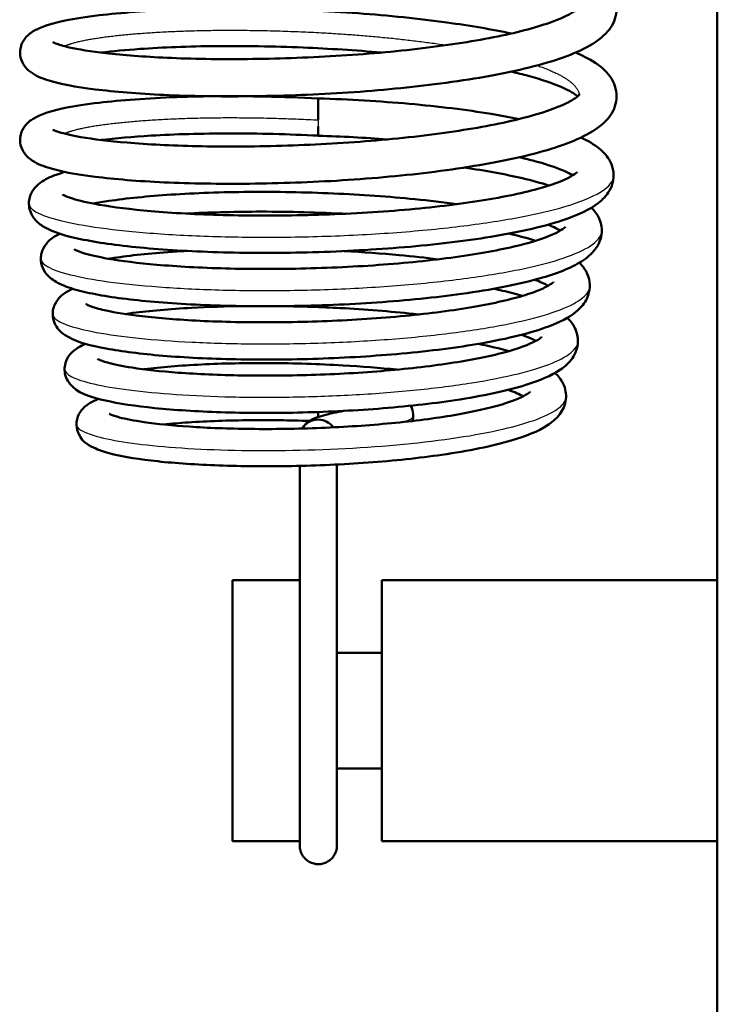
# Model space of a CAD drawing. Header units: millimetres. Extents: x 155 to 950, y -844 to 1327.
# Tile 4 of 56: x 252 to 271, y 86 to 113. Entities that reach past the tile are written whole.
import ezdxf

# ---------------------------------------------------------------- set-up
doc = ezdxf.new("R2010")
doc.units = ezdxf.units.MM
doc.header["$LTSCALE"] = 0.75
doc.layers.add('Visible', color=7, linetype='Continuous', lineweight=50)
doc.layers.add('Visible Narrow', color=7, linetype='Continuous', lineweight=25)

msp = doc.modelspace()

# ---------------------------------------------------------------- linework, layer by layer
at = {"layer": 'Visible'}
for p, q in [((271.063, 83.194, 27.449), (271.063, 192.994, 27.449)), ((258.063, 97.694, 21.449), (259.864, 97.694, 21.449)), ((262.063, 97.694, 21.449), (271.063, 97.694, 21.449)), ((260.861, 95.744, 21.449), (262.063, 95.744, 21.449)), ((260.861, 92.644, 21.449), (262.063, 92.644, 21.449)), ((258.063, 90.694, 21.449), (259.864, 90.694, 21.449)), ((262.063, 90.694, 21.449), (271.063, 90.694, 21.449))]:
    msp.add_line(p, q, dxfattribs=at)
at = {"layer": 'Visible', "extrusion": (1, -3.92813e-10, -2.36661e-10)}
msp.add_arc((110.113, 15.542, 260.363), 0.5, 0.1404, 98.9739, dxfattribs=at)
at = {"layer": 'Visible', "extrusion": (1, 3.83912e-13, -1.54921e-12)}
msp.add_arc((110.113, 15.542, 260.363), 0.5, 120.7537, 180, dxfattribs=at)
at = {"layer": 'Visible', "extrusion": (1, 0, 0)}
msp.add_arc((102.454, 15.912, 260.363), 0.5, 120.0351, 140.0355, dxfattribs=at)
at = {"layer": 'Visible', "extrusion": (-0.083932, -0.159814, 0.983572)}
for start, end in [(117.3189, 177.1672), (63.3877, 117.3189)]:
    msp.add_arc((183.31, 211.386, -16.69), 0.5, start, end, dxfattribs=at)
at = {"layer": 'Visible', "extrusion": (-1, 0, 0)}
for centre in [(-94.194, 21.449, -258.063), (-94.194, 21.449, -262.063)]:
    msp.add_arc(centre, 3.5, 0, 180, dxfattribs=at)
at = {"layer": 'Visible'}
for points, knots in [([(267.261, 114.187, 20.315), (267.296, 114.172, 20.375), (267.33, 114.157, 20.437), (267.789, 113.946, 21.283), (268.13, 113.734, 22.141), (268.362, 113.188, 23.305), (268.381, 112.988, 23.651), (268.292, 112.632, 24.348), (268.194, 112.481, 24.706), (267.915, 112.189, 25.552), (267.713, 112.06, 26.044), (267.043, 111.727, 27.361), (266.464, 111.542, 28.155), (265.104, 111.229, 29.431), (264.32, 111.098, 29.947), (262.701, 110.894, 30.634), (261.855, 110.815, 30.839), (260.176, 110.709, 30.959), (259.323, 110.68, 30.883), (257.709, 110.662, 30.467), (256.928, 110.675, 30.125), (255.529, 110.739, 29.222), (254.896, 110.792, 28.647), (253.847, 110.922, 27.342), (253.426, 111, 26.594), (252.93, 111.16, 25.387), (252.785, 111.217, 24.94), (252.578, 111.372, 24.309), (252.512, 111.434, 24.115), (252.413, 111.593, 23.788), (252.378, 111.681, 23.649), (252.354, 111.889, 23.356), (252.378, 112.008, 23.196), (252.463, 112.186, 22.879), (252.517, 112.251, 22.72), (252.649, 112.375, 22.32), (252.728, 112.423, 22.075), (253.017, 112.568, 21.22), (253.261, 112.637, 20.611), (253.834, 112.755, 19.572), (254.138, 112.802, 19.124), (255.066, 112.911, 18.019), (255.781, 112.964, 17.416), (257.296, 113.019, 16.543), (258.105, 113.024, 16.238), (259.747, 112.992, 15.91), (260.602, 112.955, 15.881), (262.25, 112.836, 16.09), (263.064, 112.752, 16.331), (264.432, 112.565, 16.988), (265.018, 112.466, 17.377), (265.54, 112.354, 17.829)], [107.169127, 107.169127, 107.169127, 107.169127, 107.190615, 107.190615, 107.464965, 107.464965, 107.582446, 107.582446, 107.701109, 107.701109, 107.863836, 107.863836, 108.155366, 108.155366, 108.431114, 108.431114, 108.686474, 108.686474, 108.936959, 108.936959, 109.186278, 109.186278, 109.436877, 109.436877, 109.690065, 109.690065, 109.831244, 109.831244, 109.894777, 109.894777, 109.944308, 109.944308, 110.002931, 110.002931, 110.056365, 110.056365, 110.134577, 110.134577, 110.330573, 110.330573, 110.492276, 110.492276, 110.764749, 110.764749, 111.017112, 111.017112, 111.267328, 111.267328, 111.516756, 111.516756, 111.725896, 111.725896, 111.725896, 111.725896]), ([(253.241, 112.124, 24.624), (253.241, 112.124, 24.63), (253.241, 112.124, 24.636), (253.242, 112.123, 24.893), (253.27, 112.107, 25.145), (253.393, 112.058, 25.801), (253.518, 112.019, 26.204), (253.927, 111.927, 27.167), (254.263, 111.873, 27.716), (255.126, 111.776, 28.78), (255.688, 111.731, 29.285), (256.963, 111.673, 30.127), (257.701, 111.662, 30.458), (259.229, 111.677, 30.87), (260.04, 111.704, 30.953), (261.627, 111.799, 30.86), (262.424, 111.87, 30.682), (263.892, 112.047, 30.089), (264.583, 112.154, 29.668), (265.757, 112.394, 28.646), (266.261, 112.531, 28.035), (266.994, 112.801, 26.72), (267.246, 112.948, 25.998), (267.363, 113.055, 25.005), (267.374, 113.073, 24.748), (267.374, 113.073, 24.49)], [5.925166, 5.925166, 5.925166, 5.925166, 5.927007, 5.927007, 6.002397, 6.002397, 6.127857, 6.127857, 6.317759, 6.317759, 6.53983, 6.53983, 6.776327, 6.776327, 7.014642, 7.014642, 7.254117, 7.254117, 7.492509, 7.492509, 7.726743, 7.726743, 7.951379, 7.951379, 8.028447, 8.028447, 8.028447, 8.028447]), ([(262.053, 111.843, 16.111), (261.369, 111.904, 15.955), (260.654, 111.949, 15.895), (259.16, 112.01, 15.985), (258.363, 112.024, 16.163), (256.883, 112.01, 16.757), (256.183, 111.982, 17.181), (255.195, 111.913, 18.024), (254.844, 111.88, 18.394), (254.537, 111.843, 18.794)], [4.4630182, 4.4630182, 4.4630182, 4.4630182, 4.673831, 4.673831, 4.9126297, 4.9126297, 5.1520129, 5.1520129, 5.3028443, 5.3028443, 5.3028443, 5.3028443]), ([(267.261, 111.843, 19.934), (267.296, 111.828, 19.995), (267.33, 111.813, 20.056), (267.789, 111.601, 20.903), (268.13, 111.39, 21.76), (268.362, 110.844, 22.924), (268.381, 110.644, 23.27), (268.292, 110.288, 23.967), (268.194, 110.137, 24.325), (267.915, 109.844, 25.172), (267.713, 109.716, 25.663), (267.043, 109.383, 26.98), (266.464, 109.198, 27.775), (265.104, 108.885, 29.051), (264.32, 108.754, 29.566), (262.701, 108.549, 30.253), (261.855, 108.47, 30.458), (260.176, 108.365, 30.579), (259.323, 108.336, 30.502), (257.709, 108.318, 30.086), (256.928, 108.33, 29.744), (255.529, 108.395, 28.841), (254.896, 108.447, 28.266), (253.847, 108.578, 26.961), (253.426, 108.656, 26.213), (252.93, 108.816, 25.006), (252.785, 108.873, 24.559), (252.578, 109.028, 23.928), (252.512, 109.09, 23.734), (252.413, 109.248, 23.407), (252.378, 109.337, 23.268), (252.354, 109.545, 22.975), (252.378, 109.664, 22.815), (252.463, 109.842, 22.498), (252.517, 109.907, 22.339), (252.649, 110.031, 21.939), (252.728, 110.079, 21.694), (253.017, 110.224, 20.839), (253.261, 110.293, 20.23), (253.834, 110.411, 19.191), (254.138, 110.458, 18.743), (255.066, 110.566, 17.638), (255.781, 110.62, 17.035), (257.296, 110.675, 16.162), (258.105, 110.68, 15.858), (259.401, 110.654, 15.599), (259.883, 110.638, 15.548), (260.363, 110.615, 15.543)], [112.002753, 112.002753, 112.002753, 112.002753, 112.024241, 112.024241, 112.298591, 112.298591, 112.416072, 112.416072, 112.534735, 112.534735, 112.697462, 112.697462, 112.988992, 112.988992, 113.26474, 113.26474, 113.5201, 113.5201, 113.770585, 113.770585, 114.019904, 114.019904, 114.270503, 114.270503, 114.523691, 114.523691, 114.66487, 114.66487, 114.728404, 114.728404, 114.777934, 114.777934, 114.836557, 114.836557, 114.889991, 114.889991, 114.968203, 114.968203, 115.164199, 115.164199, 115.325902, 115.325902, 115.598375, 115.598375, 115.850738, 115.850738, 115.994945, 115.994945, 115.994945, 115.994945]), ([(267.318, 110.671, 21.467), (267.246, 110.731, 20.959), (267.098, 110.823, 20.462), (266.661, 111.015, 19.471), (266.352, 111.121, 18.975), (265.848, 111.258, 18.356), (265.698, 111.295, 18.19), (265.54, 111.331, 18.032)], [3.6602878, 3.6602878, 3.6602878, 3.6602878, 3.8150744, 3.8150744, 3.9902859, 3.9902859, 4.0579436, 4.0579436, 4.0579436, 4.0579436]), ([(253.241, 109.78, 24.243), (253.241, 109.78, 24.335), (253.244, 109.778, 24.427), (253.273, 109.762, 24.824), (253.331, 109.736, 25.128), (253.543, 109.668, 25.92), (253.745, 109.62, 26.4), (254.326, 109.52, 27.436), (254.749, 109.469, 27.98), (255.782, 109.382, 28.983), (256.422, 109.347, 29.434), (257.82, 109.317, 30.123), (258.599, 109.321, 30.361), (260.174, 109.367, 30.578), (260.991, 109.41, 30.557), (262.552, 109.539, 30.263), (263.317, 109.626, 29.985), (264.691, 109.83, 29.211), (265.318, 109.949, 28.704), (266.334, 110.209, 27.545), (266.745, 110.352, 26.881), (267.138, 110.545, 25.845), (267.232, 110.603, 25.506), (267.351, 110.695, 24.817), (267.374, 110.729, 24.464), (267.374, 110.729, 24.109)], [1.292374, 1.292374, 1.292374, 1.292374, 1.319929, 1.319929, 1.41202, 1.41202, 1.566633, 1.566633, 1.769699, 1.769699, 1.999316, 1.999316, 2.237368, 2.237368, 2.47648, 2.47648, 2.715577, 2.715577, 2.953358, 2.953358, 3.184567, 3.184567, 3.290529, 3.290529, 3.396194, 3.396194, 3.396194, 3.396194]), ([(260.363, 110.613, 15.542), (261.187, 110.587, 15.541), (262.02, 110.538, 15.675), (263.586, 110.399, 16.194), (264.338, 110.307, 16.586), (265.26, 110.154, 17.275), (265.51, 110.108, 17.487), (265.746, 110.059, 17.715)], [0.0000105, 0.0000105, 0.0000105, 0.0000105, 0.2472673, 0.2472673, 0.4967186, 0.4967186, 0.595469, 0.595469, 0.595469, 0.595469]), ([(260.363, 109.615, 15.543), (259.563, 109.654, 15.547), (258.752, 109.674, 15.683), (257.238, 109.674, 16.199), (256.516, 109.653, 16.586), (255.38, 109.585, 17.455), (254.923, 109.545, 17.91), (254.537, 109.499, 18.413)], [0.0000099, 0.0000099, 0.0000099, 0.0000099, 0.2403179, 0.2403179, 0.4797963, 0.4797963, 0.6697488, 0.6697488, 0.6697488, 0.6697488]), ([(267.406, 109.564, 19.997), (267.593, 109.478, 20.371), (267.755, 109.383, 20.755), (267.996, 109.189, 21.421), (268.087, 109.095, 21.704), (268.206, 108.901, 22.165), (268.244, 108.812, 22.348), (268.308, 108.522, 22.896), (268.264, 108.303, 23.267), (268.091, 108.004, 23.96), (267.985, 107.898, 24.284), (267.639, 107.631, 25.222), (267.352, 107.499, 25.835), (266.474, 107.191, 27.238), (265.785, 107.032, 27.997), (264.292, 106.788, 29.096), (263.499, 106.693, 29.495), (261.884, 106.557, 29.984), (261.044, 106.511, 30.094), (259.404, 106.466, 30.041), (258.582, 106.465, 29.879), (257.057, 106.505, 29.311), (256.334, 106.545, 28.899), (255.069, 106.66, 27.88), (254.513, 106.735, 27.258), (253.612, 106.916, 25.877), (253.274, 107.009, 25.096), (252.915, 107.224, 24.062), (252.83, 107.286, 23.807), (252.731, 107.408, 23.492), (252.71, 107.438, 23.422), (252.632, 107.57, 23.147), (252.593, 107.706, 22.947), (252.611, 107.954, 22.575), (252.655, 108.063, 22.395), (252.768, 108.235, 22.011), (252.837, 108.299, 21.805), (253.036, 108.446, 21.216), (253.173, 108.508, 20.829), (253.405, 108.592, 20.282), (253.482, 108.617, 20.113), (253.565, 108.641, 19.946)], [0.882354, 0.882354, 0.882354, 0.882354, 1.009686, 1.009686, 1.10264, 1.10264, 1.164086, 1.164086, 1.289921, 1.289921, 1.396223, 1.396223, 1.60061, 1.60061, 1.901182, 1.901182, 2.161436, 2.161436, 2.409213, 2.409213, 2.653894, 2.653894, 2.897466, 2.897466, 3.142517, 3.142517, 3.395025, 3.395025, 3.477169, 3.477169, 3.500646, 3.500646, 3.571883, 3.571883, 3.635045, 3.635045, 3.702526, 3.702526, 3.826581, 3.826581, 3.882609, 3.882609, 3.882609, 3.882609]), ([(267.184, 108.549, 20.671), (267.133, 108.581, 20.441), (267.067, 108.618, 20.214), (266.802, 108.74, 19.48), (266.542, 108.831, 18.99), (266.083, 108.957, 18.335), (265.924, 108.996, 18.135), (265.755, 109.035, 17.943)], [19.7496219, 19.7496219, 19.7496219, 19.7496219, 19.8206691, 19.8206691, 19.9865633, 19.9865633, 20.063663, 20.063663, 20.063663, 20.063663]), ([(253.504, 108.037, 23.996), (253.504, 108.037, 24.158), (253.515, 108.03, 24.321), (253.576, 107.997, 24.829), (253.66, 107.961, 25.172), (253.947, 107.872, 26.006), (254.192, 107.815, 26.49), (254.866, 107.697, 27.503), (255.338, 107.638, 28.019), (256.449, 107.54, 28.926), (257.114, 107.504, 29.311), (258.533, 107.466, 29.86), (259.308, 107.465, 30.024), (260.854, 107.504, 30.101), (261.647, 107.544, 30.012), (263.141, 107.662, 29.593), (263.863, 107.742, 29.257), (265.134, 107.931, 28.386), (265.703, 108.043, 27.84), (266.594, 108.279, 26.624), (266.938, 108.41, 25.938), (267.215, 108.565, 24.903), (267.27, 108.608, 24.577), (267.303, 108.64, 24.111), (267.307, 108.646, 23.974), (267.307, 108.646, 23.835)], [17.389061, 17.389061, 17.389061, 17.389061, 17.437698, 17.437698, 17.542914, 17.542914, 17.703756, 17.703756, 17.909777, 17.909777, 18.134941, 18.134941, 18.366401, 18.366401, 18.599692, 18.599692, 18.833339, 18.833339, 19.065532, 19.065532, 19.291289, 19.291289, 19.390342, 19.390342, 19.431713, 19.431713, 19.431713, 19.431713]), ([(264.274, 108.758, 16.727), (264.85, 108.676, 17.084), (265.38, 108.579, 17.523), (266.094, 108.411, 18.297), (266.332, 108.347, 18.598), (266.546, 108.278, 18.913)], [5.1418351, 5.1418351, 5.1418351, 5.1418351, 5.3460789, 5.3460789, 5.4617822, 5.4617822, 5.4617822, 5.4617822]), ([(264.073, 107.777, 16.689), (263.717, 107.827, 16.465), (263.34, 107.872, 16.273), (262.26, 107.981, 15.841), (261.514, 108.033, 15.675), (260.014, 108.098, 15.583), (259.24, 108.112, 15.66), (257.77, 108.1, 16.049), (257.056, 108.075, 16.369), (255.785, 107.992, 17.207), (255.211, 107.933, 17.737), (254.597, 107.841, 18.534), (254.456, 107.817, 18.74), (254.327, 107.792, 18.953)], [15.75197, 15.75197, 15.75197, 15.75197, 15.878282, 15.878282, 16.102338, 16.102338, 16.329652, 16.329652, 16.558532, 16.558532, 16.7871, 16.7871, 16.861661, 16.861661, 16.861661, 16.861661]), ([(267.688, 107.685, 21.264), (267.766, 107.607, 21.497), (267.836, 107.516, 21.73), (267.941, 107.294, 22.2), (267.971, 107.158, 22.438), (267.953, 106.852, 22.977), (267.882, 106.693, 23.287), (267.689, 106.436, 23.943), (267.563, 106.334, 24.294), (267.131, 106.059, 25.339), (266.755, 105.915, 26.023), (265.719, 105.623, 27.366), (265.003, 105.483, 28.01), (263.507, 105.275, 28.901), (262.731, 105.197, 29.204), (261.166, 105.089, 29.525), (260.358, 105.056, 29.558), (258.803, 105.034, 29.366), (258.035, 105.043, 29.141), (256.631, 105.1, 28.469), (255.977, 105.148, 28.015), (254.855, 105.273, 26.934), (254.377, 105.352, 26.292), (253.81, 105.494, 25.247), (253.643, 105.547, 24.873), (253.379, 105.661, 24.192), (253.273, 105.717, 23.886), (253.11, 105.856, 23.405), (253.048, 105.922, 23.225), (252.959, 106.082, 22.914), (252.93, 106.17, 22.779), (252.912, 106.381, 22.475), (252.942, 106.505, 22.303), (253.037, 106.689, 21.958), (253.097, 106.756, 21.784), (253.243, 106.886, 21.354), (253.332, 106.938, 21.094), (253.428, 106.984, 20.837)], [5.73014, 5.73014, 5.73014, 5.73014, 5.807424, 5.807424, 5.889167, 5.889167, 5.993468, 5.993468, 6.108536, 6.108536, 6.342596, 6.342596, 6.624676, 6.624676, 6.868721, 6.868721, 7.104984, 7.104984, 7.338922, 7.338922, 7.57219, 7.57219, 7.807831, 7.807831, 7.93133, 7.93133, 8.029475, 8.029475, 8.089291, 8.089291, 8.137774, 8.137774, 8.200406, 8.200406, 8.258517, 8.258517, 8.342065, 8.342065, 8.342065, 8.342065]), ([(256.824, 107.525, 16.634), (257.41, 107.556, 16.299), (258.049, 107.574, 16.045), (259.448, 107.579, 15.709), (260.232, 107.561, 15.65), (261.014, 107.522, 15.719), (261.035, 107.521, 15.721), (261.056, 107.52, 15.723)], [8.8944462, 8.8944462, 8.8944462, 8.8944462, 9.0964086, 9.0964086, 9.326091, 9.326091, 9.3323869, 9.3323869, 9.3323869, 9.3323869]), ([(266.855, 107.069, 20.422), (266.82, 107.09, 20.274), (266.778, 107.113, 20.129), (266.67, 107.166, 19.805), (266.6, 107.196, 19.628), (266.522, 107.227, 19.454)], [15.2711875, 15.2711875, 15.2711875, 15.2711875, 15.3169375, 15.3169375, 15.3746706, 15.3746706, 15.3746706, 15.3746706]), ([(253.816, 106.567, 23.735), (253.816, 106.567, 23.883), (253.826, 106.56, 24.03), (253.881, 106.531, 24.5), (253.959, 106.499, 24.82), (254.223, 106.416, 25.605), (254.452, 106.363, 26.063), (255.084, 106.253, 27.026), (255.528, 106.198, 27.519), (256.577, 106.106, 28.39), (257.208, 106.071, 28.763), (258.557, 106.035, 29.298), (259.294, 106.035, 29.461), (260.771, 106.072, 29.547), (261.529, 106.11, 29.469), (262.962, 106.224, 29.082), (263.655, 106.3, 28.767), (264.877, 106.481, 27.946), (265.424, 106.588, 27.43), (266.286, 106.814, 26.276), (266.621, 106.94, 25.623), (266.894, 107.089, 24.636), (266.95, 107.131, 24.325), (266.986, 107.165, 23.868), (266.991, 107.171, 23.725), (266.991, 107.171, 23.581)], [13.006927, 13.006927, 13.006927, 13.006927, 13.051045, 13.051045, 13.149091, 13.149091, 13.300958, 13.300958, 13.496305, 13.496305, 13.710981, 13.710981, 13.931787, 13.931787, 14.154851, 14.154851, 14.378292, 14.378292, 14.599915, 14.599915, 14.815735, 14.815735, 14.910493, 14.910493, 14.953478, 14.953478, 14.953478, 14.953478]), ([(256.824, 106.524, 16.666), (256.653, 106.514, 16.769), (256.487, 106.504, 16.879), (255.742, 106.449, 17.425), (255.22, 106.39, 17.956), (254.788, 106.319, 18.581), (254.768, 106.315, 18.611), (254.747, 106.312, 18.641)], [12.1816153, 12.1816153, 12.1816153, 12.1816153, 12.2411856, 12.2411856, 12.4591391, 12.4591391, 12.4700878, 12.4700878, 12.4700878, 12.4700878]), ([(263.574, 106.298, 16.521), (263.241, 106.341, 16.337), (262.891, 106.379, 16.182), (262.058, 106.457, 15.894), (261.558, 106.492, 15.783), (261.054, 106.519, 15.729)], [11.4767671, 11.4767671, 11.4767671, 11.4767671, 11.5908554, 11.5908554, 11.7423708, 11.7423708, 11.7423708, 11.7423708]), ([(267.365, 106.209, 21.045), (267.416, 106.157, 21.194), (267.462, 106.101, 21.343), (267.557, 105.96, 21.675), (267.6, 105.869, 21.858), (267.67, 105.581, 22.378), (267.633, 105.366, 22.719), (267.474, 105.077, 23.344), (267.378, 104.976, 23.63), (267.076, 104.73, 24.441), (266.834, 104.611, 24.966), (266.073, 104.323, 26.236), (265.454, 104.171, 26.949), (264.095, 103.933, 27.995), (263.366, 103.84, 28.381), (261.881, 103.705, 28.858), (261.112, 103.659, 28.973), (259.608, 103.608, 28.948), (258.854, 103.603, 28.812), (257.45, 103.631, 28.314), (256.782, 103.664, 27.948), (255.609, 103.762, 27.033), (255.091, 103.827, 26.473), (254.247, 103.985, 25.224), (253.927, 104.068, 24.515), (253.586, 104.253, 23.578), (253.507, 104.304, 23.352), (253.387, 104.426, 23.006), (253.344, 104.481, 22.882), (253.278, 104.609, 22.651), (253.253, 104.68, 22.544), (253.229, 104.87, 22.28), (253.251, 104.992, 22.122), (253.336, 105.175, 21.808), (253.391, 105.244, 21.65), (253.528, 105.376, 21.257), (253.613, 105.428, 21.016), (253.725, 105.485, 20.711), (253.75, 105.497, 20.645), (253.776, 105.509, 20.579)], [10.214594, 10.214594, 10.214594, 10.214594, 10.264275, 10.264275, 10.326478, 10.326478, 10.443906, 10.443906, 10.538531, 10.538531, 10.713735, 10.713735, 10.991077, 10.991077, 11.233025, 11.233025, 11.460526, 11.460526, 11.684496, 11.684496, 11.907466, 11.907466, 12.131602, 12.131602, 12.362314, 12.362314, 12.435536, 12.435536, 12.478024, 12.478024, 12.517034, 12.517034, 12.575648, 12.575648, 12.629211, 12.629211, 12.706748, 12.706748, 12.728263, 12.728263, 12.728263, 12.728263]), ([(258.395, 106.043, 16.058), (258.702, 106.047, 15.964), (259.015, 106.047, 15.893), (259.352, 106.043, 15.841), (259.375, 106.042, 15.837), (259.398, 106.042, 15.834)], [13.3991164, 13.3991164, 13.3991164, 13.3991164, 13.4946425, 13.4946425, 13.5015734, 13.5015734, 13.5015734, 13.5015734]), ([(254.128, 105.097, 23.466), (254.128, 105.097, 23.488), (254.128, 105.097, 23.511), (254.133, 105.093, 23.77), (254.163, 105.076, 24.008), (254.29, 105.024, 24.615), (254.418, 104.984, 24.981), (254.81, 104.891, 25.824), (255.116, 104.838, 26.291), (255.899, 104.738, 27.202), (256.409, 104.693, 27.636), (257.556, 104.628, 28.344), (258.213, 104.61, 28.616), (259.574, 104.608, 28.942), (260.297, 104.625, 28.997), (261.706, 104.696, 28.876), (262.411, 104.75, 28.698), (263.706, 104.891, 28.136), (264.313, 104.979, 27.744), (265.341, 105.177, 26.803), (265.778, 105.289, 26.244), (266.247, 105.455, 25.347), (266.372, 105.508, 25.047), (266.552, 105.601, 24.461), (266.612, 105.641, 24.174), (266.665, 105.685, 23.702), (266.674, 105.697, 23.517), (266.674, 105.697, 23.333)], [8.820783, 8.820783, 8.820783, 8.820783, 8.827433, 8.827433, 8.898699, 8.898699, 9.014101, 9.014101, 9.179187, 9.179187, 9.375815, 9.375815, 9.583965, 9.583965, 9.795702, 9.795702, 10.008724, 10.008724, 10.221393, 10.221393, 10.430831, 10.430831, 10.528944, 10.528944, 10.616873, 10.616873, 10.672054, 10.672054, 10.672054, 10.672054]), ([(266.525, 105.589, 20.176), (266.482, 105.614, 20.007), (266.429, 105.641, 19.841), (266.309, 105.695, 19.52), (266.242, 105.722, 19.363), (266.167, 105.75, 19.21)], [10.9904602, 10.9904602, 10.9904602, 10.9904602, 11.0430565, 11.0430565, 11.0946801, 11.0946801, 11.0946801, 11.0946801]), ([(265.068, 105.509, 17.655), (265.147, 105.492, 17.73), (265.224, 105.475, 17.808), (265.489, 105.413, 18.087), (265.667, 105.366, 18.299), (265.833, 105.317, 18.52)], [14.118024, 14.118024, 14.118024, 14.118024, 14.1510793, 14.1510793, 14.234998, 14.234998, 14.234998, 14.234998]), ([(258.388, 105.044, 16.063), (257.889, 105.038, 16.22), (257.407, 105.022, 16.438), (256.372, 104.966, 17.07), (255.833, 104.918, 17.533), (255.324, 104.85, 18.147), (255.257, 104.841, 18.231), (255.194, 104.831, 18.316)], [7.8761625, 7.8761625, 7.8761625, 7.8761625, 8.0322535, 8.0322535, 8.2403038, 8.2403038, 8.2723808, 8.2723808, 8.2723808, 8.2723808]), ([(263.045, 104.819, 16.365), (262.999, 104.824, 16.343), (262.953, 104.83, 16.322), (262.291, 104.903, 16.032), (261.622, 104.956, 15.858), (260.438, 105.018, 15.744), (259.916, 105.035, 15.758), (259.404, 105.043, 15.831)], [7.3997275, 7.3997275, 7.3997275, 7.3997275, 7.4150568, 7.4150568, 7.6178031, 7.6178031, 7.7721067, 7.7721067, 7.7721067, 7.7721067]), ([(267.037, 104.729, 20.824), (267.119, 104.651, 21.052), (267.192, 104.561, 21.281), (267.299, 104.342, 21.723), (267.331, 104.212, 21.94), (267.321, 103.922, 22.423), (267.26, 103.769, 22.698), (267.089, 103.523, 23.273), (266.978, 103.426, 23.576), (266.612, 103.175, 24.467), (266.305, 103.047, 25.049), (265.42, 102.771, 26.278), (264.77, 102.633, 26.902), (263.404, 102.427, 27.769), (262.695, 102.349, 28.067), (261.265, 102.239, 28.397), (260.528, 102.204, 28.445), (259.105, 102.173, 28.302), (258.4, 102.177, 28.114), (257.106, 102.219, 27.531), (256.501, 102.258, 27.131), (255.456, 102.363, 26.17), (255.006, 102.431, 25.596), (254.284, 102.596, 24.331), (254.022, 102.657, 23.611), (253.744, 102.909, 22.837), (253.709, 102.946, 22.74), (253.635, 103.049, 22.523), (253.597, 103.122, 22.404), (253.548, 103.315, 22.133), (253.555, 103.445, 21.981), (253.623, 103.638, 21.693), (253.671, 103.711, 21.556), (253.786, 103.841, 21.231), (253.856, 103.891, 21.039), (253.988, 103.971, 20.677), (254.052, 104.003, 20.507), (254.12, 104.031, 20.337)], [14.501938, 14.501938, 14.501938, 14.501938, 14.578317, 14.578317, 14.653495, 14.653495, 14.747478, 14.747478, 14.847999, 14.847999, 15.046092, 15.046092, 15.309992, 15.309992, 15.535345, 15.535345, 15.75132, 15.75132, 15.964589, 15.964589, 16.177145, 16.177145, 16.391681, 16.391681, 16.616969, 16.616969, 16.649649, 16.649649, 16.692381, 16.692381, 16.750613, 16.750613, 16.798441, 16.798441, 16.861144, 16.861144, 16.916556, 16.916556, 16.916556, 16.916556]), ([(254.439, 103.627, 23.201), (254.439, 103.627, 23.36), (254.452, 103.619, 23.52), (254.518, 103.588, 23.984), (254.6, 103.558, 24.286), (254.871, 103.483, 25.016), (255.098, 103.436, 25.436), (255.712, 103.34, 26.306), (256.135, 103.294, 26.744), (257.123, 103.22, 27.505), (257.709, 103.194, 27.824), (258.953, 103.173, 28.266), (259.628, 103.179, 28.389), (260.971, 103.225, 28.418), (261.656, 103.266, 28.322), (262.941, 103.381, 27.923), (263.557, 103.456, 27.614), (264.634, 103.631, 26.829), (265.11, 103.733, 26.343), (265.842, 103.942, 25.272), (266.117, 104.058, 24.674), (266.313, 104.18, 23.784), (266.347, 104.21, 23.511), (266.357, 104.221, 23.186), (266.357, 104.222, 23.134), (266.357, 104.222, 23.082)], [4.833184, 4.833184, 4.833184, 4.833184, 4.880957, 4.880957, 4.974201, 4.974201, 5.115595, 5.115595, 5.29491, 5.29491, 5.49036, 5.49036, 5.690995, 5.690995, 5.893458, 5.893458, 6.096111, 6.096111, 6.296652, 6.296652, 6.490329, 6.490329, 6.572419, 6.572419, 6.587952, 6.587952, 6.587952, 6.587952]), ([(266.194, 104.108, 19.933), (266.183, 104.115, 19.893), (266.171, 104.121, 19.853), (266.07, 104.173, 19.523), (265.951, 104.223, 19.24), (265.81, 104.273, 18.969)], [6.905784, 6.905784, 6.905784, 6.905784, 6.918289, 6.918289, 7.0106786, 7.0106786, 7.0106786, 7.0106786]), ([(262.474, 103.34, 16.226), (262.009, 103.387, 16.052), (261.519, 103.426, 15.934), (260.379, 103.491, 15.804), (259.71, 103.512, 15.835), (258.426, 103.52, 16.104), (257.794, 103.506, 16.346), (256.657, 103.451, 17.011), (256.136, 103.408, 17.443), (255.696, 103.353, 17.953), (255.685, 103.352, 17.966), (255.674, 103.351, 17.979)], [3.5241362, 3.5241362, 3.5241362, 3.5241362, 3.6732028, 3.6732028, 3.8690506, 3.8690506, 4.0667628, 4.0667628, 4.2645733, 4.2645733, 4.2696575, 4.2696575, 4.2696575, 4.2696575]), ([(266.711, 103.252, 20.602), (266.8, 103.17, 20.839), (266.877, 103.075, 21.076), (266.99, 102.835, 21.543), (267.02, 102.686, 21.777), (266.986, 102.392, 22.257), (266.921, 102.253, 22.511), (266.746, 102.022, 23.061), (266.633, 101.929, 23.359), (266.253, 101.682, 24.24), (265.931, 101.556, 24.815), (265.032, 101.29, 25.984), (264.392, 101.161, 26.556), (263.068, 100.97, 27.334), (262.39, 100.898, 27.594), (261.027, 100.799, 27.862), (260.328, 100.768, 27.885), (258.977, 100.742, 27.709), (258.309, 100.748, 27.506), (257.095, 100.792, 26.911), (256.533, 100.83, 26.514), (255.571, 100.933, 25.57), (255.162, 100.999, 25.012), (254.671, 101.119, 24.1), (254.524, 101.164, 23.769), (254.227, 101.293, 23.013), (254.051, 101.376, 22.572), (253.913, 101.662, 22.116), (253.894, 101.718, 22.04), (253.868, 101.88, 21.834), (253.881, 101.992, 21.705), (253.949, 102.169, 21.449), (253.998, 102.238, 21.322), (254.112, 102.361, 21.021), (254.178, 102.407, 20.845), (254.317, 102.489, 20.472), (254.392, 102.523, 20.276), (254.472, 102.554, 20.081)], [18.590035, 18.590035, 18.590035, 18.590035, 18.669457, 18.669457, 18.751281, 18.751281, 18.83871, 18.83871, 18.937704, 18.937704, 19.135826, 19.135826, 19.387103, 19.387103, 19.600006, 19.600006, 19.804665, 19.804665, 20.008725, 20.008725, 20.21036, 20.21036, 20.414156, 20.414156, 20.523122, 20.523122, 20.660999, 20.660999, 20.689733, 20.689733, 20.739904, 20.739904, 20.785151, 20.785151, 20.843027, 20.843027, 20.906898, 20.906898, 20.906898, 20.906898]), ([(254.751, 102.158, 22.929), (254.751, 102.158, 23.095), (254.765, 102.149, 23.262), (254.838, 102.117, 23.726), (254.922, 102.088, 24.021), (255.198, 102.016, 24.722), (255.424, 101.973, 25.121), (256.028, 101.885, 25.943), (256.441, 101.843, 26.354), (257.396, 101.778, 27.058), (257.958, 101.756, 27.348), (259.15, 101.743, 27.746), (259.798, 101.752, 27.85), (261.074, 101.803, 27.849), (261.719, 101.846, 27.745), (262.925, 101.961, 27.341), (263.502, 102.035, 27.036), (264.509, 102.206, 26.269), (264.951, 102.306, 25.795), (265.616, 102.507, 24.765), (265.86, 102.617, 24.197), (266.017, 102.722, 23.362), (266.039, 102.745, 23.11), (266.041, 102.747, 22.848), (266.041, 102.748, 22.837), (266.041, 102.748, 22.826)], [1.042244, 1.042244, 1.042244, 1.042244, 1.092099, 1.092099, 1.183454, 1.183454, 1.319229, 1.319229, 1.490606, 1.490606, 1.675839, 1.675839, 1.86764, 1.86764, 2.058903, 2.058903, 2.250869, 2.250869, 2.441924, 2.441924, 2.623531, 2.623531, 2.698848, 2.698848, 2.702159, 2.702159, 2.702159, 2.702159]), ([(259.944, 101.781, 21.751), (259.985, 101.842, 21.696), (260.036, 101.894, 21.637), (260.143, 101.975, 21.503), (260.198, 102.005, 21.428), (260.336, 102.065, 21.229), (260.418, 102.09, 21.102), (260.673, 102.159, 20.74), (260.859, 102.198, 20.513), (261.049, 102.234, 20.289)], [0, 0, 0, 0, 0.0275931, 0.0275931, 0.0567754, 0.0567754, 0.1024382, 0.1024382, 0.1911486, 0.1911486, 0.1911486, 0.1911486]), ([(262.839, 102.372, 17.92), (262.843, 102.365, 17.925), (262.847, 102.357, 17.931), (262.881, 102.29, 17.978), (262.902, 102.22, 18.016), (262.913, 102.088, 18.082), (262.907, 102.024, 18.112), (262.891, 101.963, 18.143)], [0.34294128, 0.34294128, 0.34294128, 0.34294128, 0.34589612, 0.34589612, 0.3696946, 0.3696946, 0.39049715, 0.39049715, 0.39049715, 0.39049715]), ([(260.131, 101.963, 15.916), (259.597, 101.982, 15.934), (259.062, 101.989, 16.028), (257.957, 101.98, 16.38), (257.384, 101.959, 16.672), (256.644, 101.91, 17.217), (256.421, 101.891, 17.41), (256.214, 101.87, 17.619)], [0.0232036, 0.0232036, 0.0232036, 0.0232036, 0.1829525, 0.1829525, 0.3710413, 0.3710413, 0.4589123, 0.4589123, 0.4589123, 0.4589123]), ([(259.864, 90.578, 20.86), (259.864, 90.583, 20.992), (259.864, 90.583, 21.125), (259.864, 90.602, 21.388), (259.864, 90.616, 21.519), (259.864, 90.721, 22.239), (259.864, 90.906, 22.822), (259.864, 91.446, 23.885), (259.864, 91.808, 24.378), (259.864, 92.661, 25.211), (259.864, 93.162, 25.562), (259.864, 94.237, 26.077), (259.864, 94.824, 26.248), (259.864, 96.007, 26.392), (259.864, 96.619, 26.366), (259.864, 97.785, 26.123), (259.864, 98.356, 25.902), (259.864, 99.383, 25.297), (259.864, 99.852, 24.905), (259.864, 100.432, 24.234), (259.864, 100.606, 23.997), (259.864, 100.76, 23.748)], [0, 0, 0, 0, 0.039702, 0.039702, 0.079197, 0.079197, 0.257982, 0.257982, 0.436767, 0.436767, 0.615551, 0.615551, 0.794336, 0.794336, 0.973121, 0.973121, 1.151908, 1.151908, 1.330633, 1.330633, 1.41793, 1.41793, 1.41793, 1.41793]), ([(260.861, 100.797, 23.687), (260.861, 100.532, 24.127), (260.861, 100.203, 24.534), (260.861, 99.393, 25.29), (260.861, 98.883, 25.629), (260.861, 97.797, 26.119), (260.861, 97.206, 26.276), (260.861, 96.019, 26.392), (260.861, 95.409, 26.352), (260.861, 94.248, 26.081), (260.861, 93.683, 25.847), (260.861, 92.67, 25.218), (260.861, 92.21, 24.815), (260.861, 91.453, 23.895), (260.861, 91.146, 23.366), (260.861, 90.724, 22.251), (260.861, 90.603, 21.651), (260.861, 90.579, 20.99), (260.861, 90.579, 20.925), (260.861, 90.578, 20.86)], [0.203246, 0.203246, 0.203246, 0.203246, 0.356935, 0.356935, 0.535719, 0.535719, 0.714503, 0.714503, 0.893288, 0.893288, 1.072073, 1.072073, 1.250857, 1.250857, 1.429642, 1.429642, 1.608427, 1.608427, 1.627973, 1.627973, 1.627973, 1.627973]), ([(260.861, 90.578, 20.86), (260.861, 90.554, 20.86), (260.859, 90.53, 20.86), (260.848, 90.452, 20.86), (260.831, 90.399, 20.86), (260.788, 90.315, 20.86), (260.765, 90.281, 20.86), (260.708, 90.215, 20.86), (260.671, 90.182, 20.86), (260.595, 90.134, 20.86), (260.557, 90.116, 20.86), (260.479, 90.09, 20.86), (260.437, 90.082, 20.86), (260.355, 90.077, 20.86), (260.314, 90.079, 20.86), (260.232, 90.094, 20.86), (260.19, 90.107, 20.86), (260.111, 90.145, 20.86), (260.072, 90.17, 20.86), (260.022, 90.213, 20.86), (260.006, 90.228, 20.86), (259.955, 90.285, 20.86), (259.925, 90.333, 20.86), (259.892, 90.412, 20.86), (259.882, 90.443, 20.86), (259.872, 90.49, 20.86), (259.869, 90.508, 20.86), (259.865, 90.543, 20.86), (259.864, 90.561, 20.86), (259.864, 90.578, 20.86)], [0, 0, 0, 0, 0.0072331, 0.0072331, 0.0236147, 0.0236147, 0.0355165, 0.0355165, 0.0500176, 0.0500176, 0.0623887, 0.0623887, 0.074846, 0.074846, 0.0871066, 0.0871066, 0.0998842, 0.0998842, 0.113479, 0.113479, 0.1198885, 0.1198885, 0.1363505, 0.1363505, 0.1457827, 0.1457827, 0.1510356, 0.1510356, 0.1563478, 0.1563478, 0.1563478, 0.1563478])]:
    msp.add_open_spline(points, degree=3, knots=knots, dxfattribs=at)
for points in [[(262.215, 109.514, 15.785), (261.612, 109.559, 15.627), (260.984, 109.593, 15.544), (260.363, 109.613, 15.542)], [(265.471, 106.987, 17.852), (265.732, 106.928, 18.121), (265.973, 106.865, 18.41), (266.19, 106.797, 18.714)], [(264.656, 104.031, 17.465), (264.953, 103.971, 17.728), (265.227, 103.906, 18.018), (265.471, 103.836, 18.326)], [(265.861, 102.628, 19.691), (265.761, 102.681, 19.358), (265.62, 102.739, 19.036), (265.45, 102.797, 18.734)]]:
    msp.add_open_spline(points, degree=3, dxfattribs=at)
at = {"layer": 'Visible Narrow', "extrusion": (1, -3.9289e-10, -2.36342e-10)}
msp.add_arc((110.113, 15.542, 260.363), 0.5, 98.9739, 120.7537, dxfattribs=at)
at = {"layer": 'Visible Narrow'}
for points, weights, degree, knots in [([(253.551, 112.014, 21.816), (253.631, 112.05, 21.479), (253.744, 112.085, 21.152), (254.485, 112.312, 19.011), (256.348, 112.404, 17.704), (258.211, 112.496, 16.397), (260.485, 112.373, 16.417), (262.256, 112.276, 16.433), (263.8, 112.042, 17.277)], [0.986891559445, 0.992203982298, 1, 0.951056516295, 1, 0.951056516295, 1, 0.96145150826, 0.983625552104], 2, [-0.05066369, -0.05066369, -0.05066369, -0.05, -0.05, -0.04583333, -0.04583333, -0.04166667, -0.04166667, -0.03838495, -0.03838495, -0.03838495]), ([(266.232, 111.497, 19.502), (266.768, 111.311, 20.308), (267.056, 111.11, 21.229), (267.334, 110.915, 22.118), (267.36, 110.711, 23.047)], [0.975820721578, 0.978203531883, 1, 0.978955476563, 0.97600823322], 2, [-0.035188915, -0.035188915, -0.035188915, -0.033333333, -0.033333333, -0.031541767, -0.031541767, -0.031541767]), ([(253.551, 109.67, 21.435), (253.631, 109.706, 21.098), (253.744, 109.74, 20.771), (254.485, 109.968, 18.63), (256.348, 110.06, 17.323), (258.156, 110.149, 16.055), (260.363, 110.035, 16.036)], [0.98689336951, 0.992205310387, 1, 0.951056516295, 1, 0.952436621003, 0.997317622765], 2, [-0.008996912, -0.008996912, -0.008996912, -0.008333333, -0.008333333, -0.004166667, -0.004166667, -0.000117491, -0.000117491, -0.000117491]), ([(260.861, 90.578, 20.86), (260.861, 90.578, 21.072), (260.861, 90.59, 21.281), (260.861, 90.614, 21.485), (260.861, 91.277, 27.284), (260.861, 97.267, 29.578), (260.861, 100.797, 23.687)], [0.910927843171, 0.938895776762, 0.968586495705, 1, 0.520583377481, 0.442425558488, 0.765526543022], 3, [0.4725789, 0.4725789, 0.4725789, 0.4725789, 0.5, 0.5, 0.5, 0.9184865, 0.9184865, 0.9184865, 0.9184865])]:
    msp.add_rational_spline(points, weights, degree=degree, knots=knots, dxfattribs=at)
for points, knots in [([(252.601, 107.793, 22.816), (252.601, 107.779, 22.925), (252.604, 107.764, 23.034), (252.635, 107.668, 23.772), (252.741, 107.586, 24.399), (253.102, 107.428, 25.609), (253.358, 107.353, 26.193), (254.006, 107.216, 27.282), (254.398, 107.154, 27.788), (255.295, 107.046, 28.691), (255.8, 107.002, 29.088), (256.892, 106.934, 29.75), (257.479, 106.91, 30.015), (258.702, 106.888, 30.396), (259.338, 106.889, 30.512), (260.618, 106.916, 30.589), (261.264, 106.942, 30.549), (262.525, 107.02, 30.316), (263.141, 107.071, 30.123), (264.308, 107.197, 29.593), (264.858, 107.271, 29.258), (265.86, 107.44, 28.463), (266.311, 107.534, 28.005), (267.086, 107.738, 26.993), (267.411, 107.848, 26.439), (267.913, 108.077, 25.27), (268.091, 108.197, 24.654), (268.252, 108.395, 23.632), (268.284, 108.473, 23.233), (268.284, 108.55, 22.835)], [-0.14978825, -0.14978825, -0.14978825, -0.14978825, -0.1484375, -0.1484375, -0.140625, -0.140625, -0.1328125, -0.1328125, -0.125, -0.125, -0.1171875, -0.1171875, -0.109375, -0.109375, -0.1015625, -0.1015625, -0.09375, -0.09375, -0.0859375, -0.0859375, -0.078125, -0.078125, -0.0703125, -0.0703125, -0.0625, -0.0625, -0.0546875, -0.0546875, -0.04979377, -0.04979377, -0.04979377, -0.04979377]), ([(252.92, 106.313, 22.574), (252.92, 106.252, 23.04), (252.965, 106.191, 23.508), (253.168, 106.055, 24.561), (253.357, 105.981, 25.142), (253.872, 105.842, 26.241), (254.198, 105.777, 26.76), (254.967, 105.663, 27.705), (255.411, 105.614, 28.131), (256.391, 105.534, 28.865), (256.926, 105.504, 29.172), (258.057, 105.466, 29.649), (258.653, 105.458, 29.82), (259.868, 105.467, 30.012), (260.487, 105.483, 30.034), (261.714, 105.539, 29.93), (262.321, 105.58, 29.802), (263.485, 105.684, 29.406), (264.042, 105.747, 29.137), (265.074, 105.895, 28.473), (265.549, 105.979, 28.077), (266.386, 106.163, 27.184), (266.749, 106.264, 26.686), (267.341, 106.477, 25.617), (267.57, 106.59, 25.046), (267.88, 106.821, 23.865), (267.96, 106.94, 23.255), (267.965, 107.063, 22.628), (267.965, 107.066, 22.611), (267.965, 107.069, 22.595)], [-0.34978674, -0.34978674, -0.34978674, -0.34978674, -0.34375, -0.34375, -0.3359375, -0.3359375, -0.328125, -0.328125, -0.3203125, -0.3203125, -0.3125, -0.3125, -0.3046875, -0.3046875, -0.296875, -0.296875, -0.2890625, -0.2890625, -0.28125, -0.28125, -0.2734375, -0.2734375, -0.265625, -0.265625, -0.2578125, -0.2578125, -0.25, -0.25, -0.24978851, -0.24978851, -0.24978851, -0.24978851]), ([(253.239, 104.832, 22.334), (253.239, 104.804, 22.549), (253.249, 104.777, 22.763), (253.321, 104.676, 23.553), (253.446, 104.603, 24.124), (253.832, 104.464, 25.219), (254.093, 104.399, 25.743), (254.736, 104.281, 26.715), (255.119, 104.228, 27.162), (255.982, 104.139, 27.951), (256.463, 104.103, 28.294), (257.495, 104.052, 28.854), (258.046, 104.036, 29.071), (259.185, 104.028, 29.368), (259.773, 104.035, 29.447), (260.952, 104.072, 29.461), (261.542, 104.102, 29.396), (262.69, 104.186, 29.128), (263.247, 104.239, 28.923), (264.294, 104.365, 28.386), (264.784, 104.439, 28.054), (265.667, 104.604, 27.281), (266.06, 104.696, 26.84), (266.727, 104.892, 25.877), (266.999, 104.996, 25.355), (267.408, 105.214, 24.259), (267.543, 105.327, 23.686), (267.632, 105.49, 22.855), (267.646, 105.539, 22.605), (267.646, 105.589, 22.354)], [-0.54977091, -0.54977091, -0.54977091, -0.54977091, -0.546875, -0.546875, -0.5390625, -0.5390625, -0.53125, -0.53125, -0.5234375, -0.5234375, -0.515625, -0.515625, -0.5078125, -0.5078125, -0.5, -0.5, -0.4921875, -0.4921875, -0.484375, -0.484375, -0.4765625, -0.4765625, -0.46875, -0.46875, -0.4609375, -0.4609375, -0.453125, -0.453125, -0.44977961, -0.44977961, -0.44977961, -0.44977961]), ([(253.558, 103.352, 22.093), (253.558, 103.284, 22.629), (253.622, 103.216, 23.165), (253.881, 103.082, 24.225), (254.08, 103.017, 24.748), (254.599, 102.897, 25.731), (254.92, 102.842, 26.191), (255.666, 102.747, 27.022), (256.09, 102.706, 27.392), (257.018, 102.644, 28.02), (257.522, 102.622, 28.278), (258.577, 102.598, 28.666), (259.129, 102.597, 28.795), (260.248, 102.617, 28.919), (260.816, 102.637, 28.912), (261.932, 102.701, 28.763), (262.481, 102.744, 28.621), (263.528, 102.851, 28.208), (264.026, 102.915, 27.938), (264.94, 103.06, 27.285), (265.356, 103.142, 26.903), (266.082, 103.32, 26.049), (266.391, 103.417, 25.578), (266.885, 103.619, 24.574), (267.068, 103.726, 24.042), (267.279, 103.925, 23.041), (267.327, 104.016, 22.577), (267.327, 104.108, 22.113)], [-0.74976373, -0.74976373, -0.74976373, -0.74976373, -0.7421875, -0.7421875, -0.734375, -0.734375, -0.7265625, -0.7265625, -0.71875, -0.71875, -0.7109375, -0.7109375, -0.703125, -0.703125, -0.6953125, -0.6953125, -0.6875, -0.6875, -0.6796875, -0.6796875, -0.671875, -0.671875, -0.6640625, -0.6640625, -0.65625, -0.65625, -0.64976445, -0.64976445, -0.64976445, -0.64976445]), ([(253.877, 101.872, 21.847), (253.877, 101.768, 22.675), (254.038, 101.665, 23.504), (254.752, 101.451, 25.255), (255.399, 101.347, 26.137), (257.04, 101.205, 27.501), (258.033, 101.166, 27.981), (260.134, 101.174, 28.422), (261.24, 101.22, 28.384), (263.306, 101.394, 27.795), (264.263, 101.523, 27.245), (265.804, 101.844, 25.761), (266.385, 102.035, 24.827), (266.869, 102.342, 23.303), (266.967, 102.447, 22.775), (267.005, 102.578, 22.12), (267.008, 102.603, 21.997), (267.008, 102.627, 21.874)], [-0.9497809, -0.9497809, -0.9497809, -0.9497809, -0.9375, -0.9375, -0.921875, -0.921875, -0.90625, -0.90625, -0.890625, -0.890625, -0.875, -0.875, -0.859375, -0.859375, -0.8515625, -0.8515625, -0.8497607, -0.8497607, -0.8497607, -0.8497607]), ([(262.653, 101.937, 19.098), (262.708, 101.955, 18.988), (262.816, 101.996, 18.735), (262.888, 102.047, 18.418), (262.908, 102.085, 18.187), (262.91, 102.097, 18.113), (262.91, 102.103, 18.074)], [-0.5421162, -0.5421162, -0.5421162, -0.5421162, -0.5, -0.4488265, -0.4375, -0.4249776, -0.4249776, -0.4249776, -0.4249776])]:
    msp.add_open_spline(points, degree=3, knots=knots, dxfattribs=at)

doc.saveas('drawing.dxf')
